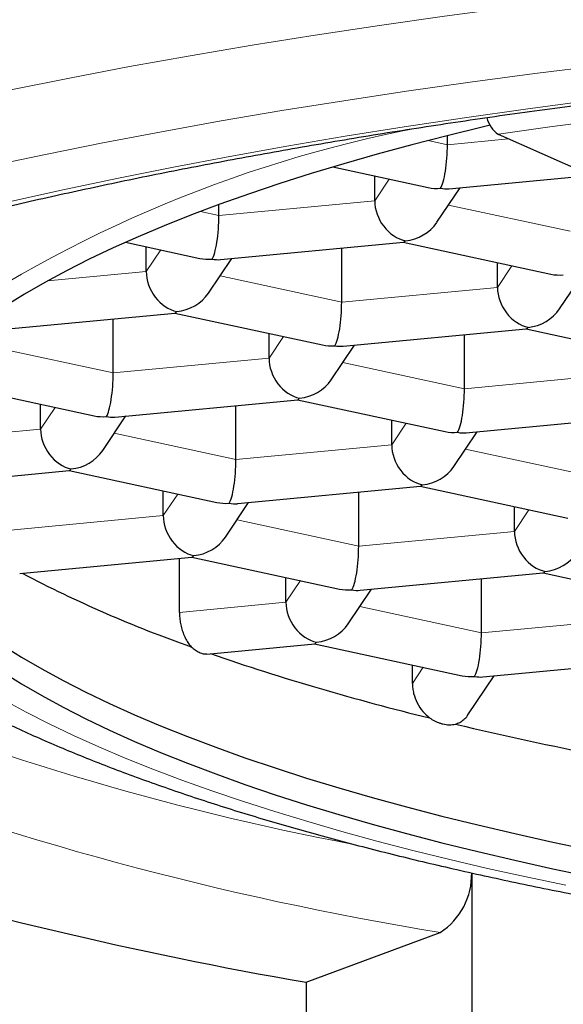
# Model space of a CAD drawing. Header units: millimetres. Extents: x 8 to 738, y 12 to 566.
# Tile 20 of 35: x 394.83 to 396.8, y 498.8 to 502.37. Entities that reach past the tile are written whole.
import ezdxf

# ---------------------------------------------------------------- set-up
doc = ezdxf.new("R2010")
doc.units = ezdxf.units.MM

msp = doc.modelspace()

# ---------------------------------------------------------------- linework, layer by layer
at = {"color": 7, "linetype": 'Continuous', "lineweight": 30}
for p, q in [((396.3828, 501.9138), (396.3828, 501.9466)), ((396.9942, 501.7609), (396.5674, 501.9512)), ((395.9688, 501.8332), (396.3135, 501.7587)), ((396.1198, 501.711), (396.1198, 501.8006)), ((396.3885, 501.7542), (396.9002, 501.8028)), ((396.3448, 501.6328), (396.4289, 501.7581)), ((395.5561, 501.6575), (395.5561, 501.6968)), ((395.2178, 501.5605), (395.4867, 501.5024)), ((395.293, 501.4547), (395.293, 501.5443)), ((395.5618, 501.4979), (396.2238, 501.5608)), ((396.0002, 501.344), (396.0002, 501.5396)), ((396.2231, 501.5608), (396.7576, 501.4453)), ((395.518, 501.3765), (395.6021, 501.5018)), ((396.564, 501.3975), (396.564, 501.4871)), ((396.7889, 501.3194), (396.873, 501.4446)), ((394.735, 501.2417), (395.397, 501.3045)), ((395.3963, 501.3045), (395.9308, 501.189)), ((395.1734, 501.0877), (395.1734, 501.2833)), ((395.7372, 501.1412), (395.7372, 501.2308)), ((396.0059, 501.1845), (396.668, 501.2474)), ((396.4444, 501.0305), (396.4444, 501.2262)), ((396.6673, 501.2473), (397.2018, 501.1318)), ((395.9621, 501.0631), (396.0463, 501.1884)), ((394.5695, 501.0482), (395.1041, 500.9327)), ((394.9104, 500.8849), (394.9104, 500.9745)), ((395.1791, 500.9282), (395.8412, 500.9911)), ((395.6176, 500.7742), (395.6176, 500.9699)), ((395.8405, 500.991), (396.375, 500.8755)), ((396.4501, 500.871), (397.1121, 500.9339)), ((395.1354, 500.8068), (395.2195, 500.9321)), ((396.1813, 500.8278), (396.1813, 500.9173)), ((396.4063, 500.7496), (396.4904, 500.8749)), ((394.3849, 500.675), (395.0144, 500.7348)), ((395.0137, 500.7347), (395.5482, 500.6192)), ((395.3545, 500.5715), (395.3545, 500.661)), ((395.6233, 500.6148), (396.2853, 500.6776)), ((396.0617, 500.4608), (396.0617, 500.6564)), ((396.2846, 500.6776), (396.8192, 500.562)), ((395.5795, 500.4933), (395.6636, 500.6186)), ((396.6255, 500.5143), (396.6255, 500.6039)), ((394.835, 500.3621), (395.4585, 500.4213)), ((395.4129, 500.2214), (395.4129, 500.417)), ((395.4578, 500.4213), (395.9923, 500.3057)), ((396.0674, 500.3013), (396.7295, 500.3641)), ((396.7288, 500.3641), (397.2633, 500.2486)), ((395.7987, 500.258), (395.7987, 500.3476)), ((396.5059, 500.1473), (396.5059, 500.3429)), ((396.0236, 500.1799), (396.1078, 500.3051)), ((395.5119, 500.0708), (395.9027, 500.1078)), ((395.902, 500.1078), (396.4365, 499.9923)), ((396.5116, 499.9879), (397.1736, 500.0507)), ((396.2561, 499.9643), (396.2561, 500.0313)), ((396.457, 499.8504), (396.5519, 499.9917)), ((396.4713, 499.2785), (396.4713, 498.2364)), ((395.8711, 498.8828), (396.357, 499.0633)), ((395.8711, 498.8828), (395.8711, 498.0135))]:
    msp.add_line(p, q, dxfattribs=at)
at = {"color": 8, "linetype": 'Continuous', "lineweight": 0}
for p, q in [((396.3828, 501.9138), (396.6043, 501.9347)), ((396.313, 501.9288), (396.3828, 501.9138)), ((396.1198, 501.711), (396.1723, 501.7892)), ((395.5561, 501.6575), (396.1198, 501.711)), ((396.3868, 501.6954), (396.827, 501.6003)), ((395.489, 501.6719), (395.5561, 501.6575)), ((395.293, 501.4547), (395.3455, 501.5329)), ((396.564, 501.3975), (396.6165, 501.4757)), ((394.9357, 501.4208), (395.293, 501.4547)), ((395.56, 501.4391), (396.0002, 501.344)), ((396.0002, 501.344), (396.564, 501.3975)), ((395.7372, 501.1412), (395.7897, 501.2195)), ((394.7332, 501.1828), (395.1734, 501.0877)), ((395.1734, 501.0877), (395.7372, 501.1412)), ((396.0042, 501.1257), (396.4444, 501.0305)), ((396.4444, 501.0305), (397.0081, 501.0841)), ((394.9104, 500.8849), (394.9629, 500.9632)), ((396.1813, 500.8278), (396.2339, 500.906)), ((394.3423, 500.831), (394.9104, 500.8849)), ((395.1774, 500.8694), (395.6176, 500.7742)), ((395.6176, 500.7742), (396.1813, 500.8278)), ((396.4483, 500.8122), (396.8885, 500.7171)), ((395.3545, 500.5715), (395.4071, 500.6497)), ((396.6255, 500.5143), (396.678, 500.5926)), ((394.7649, 500.5155), (395.3545, 500.5715)), ((395.6215, 500.5559), (396.0617, 500.4608)), ((396.0617, 500.4608), (396.6255, 500.5143)), ((395.7987, 500.258), (395.8512, 500.3363)), ((395.4129, 500.2214), (395.7987, 500.258)), ((396.0657, 500.2424), (396.5059, 500.1473)), ((396.5059, 500.1473), (397.0696, 500.2008)), ((396.2561, 499.9643), (396.2954, 500.0228))]:
    msp.add_line(p, q, dxfattribs=at)
at = {"color": 8, "linetype": 'Continuous', "lineweight": 0, "flags": 128}
for points in [[(399.9344, 502.6698), (399.6685, 502.6605), (399.4036, 502.6493), (399.14, 502.6363), (398.8778, 502.6216), (398.6172, 502.605), (398.3584, 502.5867), (398.1014, 502.5667), (397.8466, 502.5449), (397.5941, 502.5214), (397.344, 502.4963), (397.0966, 502.4694), (396.852, 502.4408), (396.6103, 502.4106), (396.3718, 502.3788), (396.1366, 502.3453), (395.9048, 502.3104), (395.6767, 502.2738), (395.4523, 502.2357), (395.2319, 502.1961), (395.0155, 502.155), (394.8034, 502.1125)], [(399.9588, 502.4253), (399.6981, 502.4161), (399.4385, 502.4051), (399.18, 502.3924), (398.9229, 502.378), (398.6673, 502.3617), (398.4135, 502.3438), (398.1616, 502.3241), (397.9118, 502.3028), (397.6642, 502.2798), (397.419, 502.255), (397.1764, 502.2287), (396.9365, 502.2007), (396.6996, 502.1711), (396.4658, 502.1399), (396.2351, 502.1072), (396.0079, 502.0728), (395.7842, 502.037), (395.5642, 501.9996), (395.3481, 501.9608), (395.136, 501.9205), (394.928, 501.8788), (394.7243, 501.8357)], [(399.7611, 502.3073), (399.5124, 502.2968), (399.2649, 502.2846), (399.0186, 502.2708), (398.7739, 502.2552), (398.5308, 502.2381), (398.2895, 502.2192), (398.0503, 502.1988), (397.8132, 502.1767), (397.5783, 502.1531), (397.346, 502.1279), (397.1163, 502.101), (396.8894, 502.0727), (396.6654, 502.0428), (396.4445, 502.0114), (396.2269, 501.9785), (396.0127, 501.9442), (395.802, 501.9084), (395.595, 501.8713), (395.3919, 501.8327), (395.1927, 501.7928), (394.9976, 501.7514), (394.8068, 501.7089)], [(394.7787, 499.904), (394.8579, 499.8608), (394.9413, 499.8182), (395.0291, 499.7762), (395.121, 499.7348), (395.2172, 499.694), (395.3174, 499.6539), (395.4216, 499.6144), (395.5298, 499.5758), (395.6419, 499.5378), (395.7578, 499.5007), (395.8774, 499.4642), (396.0006, 499.4287), (396.1274, 499.394), (396.2576, 499.3601), (396.3913, 499.3272), (396.5282, 499.2951), (396.6683, 499.2641), (396.8115, 499.2339)]]:
    msp.add_lwpolyline(points, dxfattribs=at)
at = {"color": 7, "linetype": 'Continuous', "lineweight": 30, "flags": 128}
for points in [[(396.5372, 501.9842), (396.5129, 501.9784), (396.3816, 501.9463), (396.2536, 501.9133), (396.1291, 501.8795), (396.0079, 501.8448), (395.8903, 501.8093), (395.7764, 501.773), (395.6661, 501.7359), (395.5597, 501.6982), (395.4571, 501.6597), (395.3584, 501.6206), (395.2637, 501.5807), (395.1731, 501.5403), (395.0866, 501.4993), (395.0043, 501.4577), (394.9262, 501.4155), (394.8524, 501.3728), (394.783, 501.3296)], [(394.7731, 500.1027), (394.8419, 500.0595), (394.9151, 500.0168), (394.9925, 499.9745), (395.0742, 499.9328), (395.1601, 499.8917), (395.2501, 499.8511), (395.3442, 499.8113), (395.4423, 499.772), (395.5443, 499.7334), (395.6502, 499.6955), (395.7599, 499.6584), (395.8733, 499.622), (395.9904, 499.5864), (396.111, 499.5516), (396.235, 499.5176), (396.3625, 499.4845), (396.4933, 499.4523), (396.6273, 499.4209), (396.7644, 499.3904), (396.9046, 499.3609)], [(394.7731, 500.0062), (394.8419, 499.9629), (394.9151, 499.9202), (394.9925, 499.8779), (395.0742, 499.8362), (395.1601, 499.7951), (395.2501, 499.7546), (395.3442, 499.7146), (395.4423, 499.6754), (395.5443, 499.6368), (395.6502, 499.5989), (395.7599, 499.5618), (395.8733, 499.5254), (395.9904, 499.4898), (396.111, 499.455), (396.235, 499.421), (396.3625, 499.3879), (396.4933, 499.3556), (396.6273, 499.3243), (396.7644, 499.2939), (396.9046, 499.2644)]]:
    msp.add_lwpolyline(points, dxfattribs=at)
at = {"color": 8, "linetype": 'Continuous', "lineweight": 0}
for centre, radius, start, end in [((400.8585, 472.6873), 29.5769, 92.50223, 98.34201), ((397.1601, 497.3698), 4.6887, 100.7579, 125.9418), ((397.9323, 509.2961), 10.0928, 247.39081, 259.20913), ((398.237, 510.5989), 11.6878, 249.01923, 260.74328)]:
    msp.add_arc(centre, radius, start, end, dxfattribs=at)
at = {"color": 7, "linetype": 'Continuous', "lineweight": 30}
for centre, radius, start, end in [((396.6219, 502.0329), 0.0982, 192.5137, 236.3401), ((397.0175, 504.5232), 4.6939, 242.4132, 250.5631), ((398.4236, 508.4938), 8.9065, 251.00915, 256.32287), ((399.4728, 512.7079), 13.2494, 256.6423, 258.95744), ((398.5401, 514.1961), 15.5441, 253.21861, 260.1131), ((396.2201, 499.2733), 0.2507, 303.1036, 1.2977)]:
    msp.add_arc(centre, radius, start, end, dxfattribs=at)
for centre, major_axis, ratio, start_param, end_param in [((396.3581, 501.8769), (0.0075, 0.1262), 0.186685, 3.44852, 5.019317), ((396.3581, 501.8769), (0.1281, 0.0516), 0.85815, 4.043413, 4.37926), ((396.3581, 501.8769), (-0.0662, 0.1111), 0.799557, 2.501536, 2.779544), ((396.2306, 501.687), (-0.0662, 0.1111), 0.799557, 0.930739, 2.501536), ((395.5313, 501.6206), (0.0075, 0.1262), 0.186685, 3.44852, 5.019317), ((396.2306, 501.687), (0.1281, 0.0516), 0.85815, 4.37926, 5.381365), ((396.2306, 501.687), (0.0075, 0.1262), 0.186685, 3.170512, 3.44852), ((395.5313, 501.6206), (0.1281, 0.0516), 0.85815, 4.043413, 4.37926), ((395.5313, 501.6206), (-0.0662, 0.1111), 0.799557, 2.501536, 2.779544), ((395.4038, 501.4307), (-0.0662, 0.1111), 0.799557, 0.930739, 2.501536), ((396.8023, 501.5635), (0.1281, 0.0516), 0.85815, 4.043413, 4.37926), ((396.6747, 501.3736), (-0.0662, 0.1111), 0.799557, 0.930739, 2.501536), ((395.4038, 501.4307), (0.1281, 0.0516), 0.85815, 4.37926, 5.381365), ((395.9755, 501.3072), (0.0075, 0.1262), 0.186685, 3.44852, 5.019317), ((395.4038, 501.4307), (0.0075, 0.1262), 0.186685, 3.170512, 3.44852), ((396.6747, 501.3736), (0.1281, 0.0516), 0.85815, 4.37926, 5.381365), ((396.6747, 501.3736), (0.0075, 0.1262), 0.186685, 3.170512, 3.44852), ((395.9755, 501.3072), (0.1281, 0.0516), 0.85815, 4.043413, 4.37926), ((395.9755, 501.3072), (-0.0662, 0.1111), 0.799557, 2.501536, 2.779544), ((395.848, 501.1173), (-0.0662, 0.1111), 0.799557, 0.930739, 2.501536), ((395.1487, 501.0509), (0.0075, 0.1262), 0.186685, 3.44852, 5.019317), ((395.848, 501.1173), (0.1281, 0.0516), 0.85815, 4.37926, 5.381365), ((396.4197, 500.9937), (0.0075, 0.1262), 0.186685, 3.44852, 5.019317), ((395.848, 501.1173), (0.0075, 0.1262), 0.186685, 3.170512, 3.44852), ((395.1487, 501.0509), (0.1281, 0.0516), 0.85815, 4.043413, 4.37926), ((395.1487, 501.0509), (-0.0662, 0.1111), 0.799557, 2.501536, 2.779544), ((395.0212, 500.861), (-0.0662, 0.1111), 0.799557, 0.930739, 2.501536), ((396.4197, 500.9937), (0.1281, 0.0516), 0.85815, 4.043413, 4.37926), ((396.4197, 500.9937), (-0.0662, 0.1111), 0.799557, 2.501536, 2.779544), ((396.2921, 500.8038), (-0.0662, 0.1111), 0.799557, 0.930739, 2.501536), ((395.0212, 500.861), (0.1281, 0.0516), 0.85815, 4.37926, 5.381365), ((395.5929, 500.7374), (0.0075, 0.1262), 0.186685, 3.44852, 5.019317), ((395.0212, 500.861), (0.0075, 0.1262), 0.186685, 3.170512, 3.44852), ((396.2921, 500.8038), (0.1281, 0.0516), 0.85815, 4.37926, 5.381365), ((396.2921, 500.8038), (0.0075, 0.1262), 0.186685, 3.170512, 3.44852), ((395.5929, 500.7374), (0.1281, 0.0516), 0.85815, 4.043413, 4.37926), ((395.5929, 500.7374), (-0.0662, 0.1111), 0.799557, 2.501536, 2.779544), ((395.4653, 500.5475), (-0.0662, 0.1111), 0.799557, 0.930739, 2.501536), ((396.7363, 500.4903), (-0.0662, 0.1111), 0.799557, 0.930739, 2.501536), ((395.4653, 500.5475), (0.1281, 0.0516), 0.85815, 4.37926, 5.381365), ((396.037, 500.424), (0.0075, 0.1262), 0.186685, 3.44852, 5.019317), ((396.7363, 500.4903), (0.1281, 0.0516), 0.85815, 4.37926, 5.381365), ((395.4653, 500.5475), (0.0075, 0.1262), 0.186685, 3.170512, 3.44852), ((396.7363, 500.4903), (0.0075, 0.1262), 0.186685, 3.170512, 3.44852), ((396.037, 500.424), (0.1281, 0.0516), 0.85815, 4.043413, 4.37926), ((396.037, 500.424), (-0.0662, 0.1111), 0.799557, 2.501536, 2.779544), ((395.9095, 500.2341), (-0.0662, 0.1111), 0.799557, 0.930739, 2.501536), ((395.9095, 500.2341), (0.1281, 0.0516), 0.85815, 4.37926, 5.381365), ((395.9095, 500.2341), (0.0075, 0.1262), 0.186685, 3.170512, 3.44852), ((396.4812, 500.1105), (0.0075, 0.1262), 0.186685, 3.44852, 5.019317), ((396.4812, 500.1105), (0.1281, 0.0516), 0.85815, 4.043413, 4.37926), ((396.4812, 500.1105), (-0.0662, 0.1111), 0.799557, 2.501536, 2.779544)]:
    msp.add_ellipse(centre, major_axis=major_axis, ratio=ratio, start_param=start_param, end_param=end_param, dxfattribs=at)
at = {"color": 8, "linetype": 'Continuous', "lineweight": 0}
msp.add_open_spline([(401.1868, 463.5403), (400.3462, 463.5572), (398.6651, 463.5911), (396.1674, 463.8661), (393.7227, 464.317), (391.611, 464.8786), (389.8524, 465.5357), (388.4548, 466.2561), (387.1761, 467.1131), (386.0236, 468.0979), (385.0001, 469.1971), (383.9587, 470.6005), (382.9659, 472.3515), (382.0834, 474.4759), (381.4046, 476.7251), (380.8987, 479.0695), (380.5342, 481.4876), (380.2942, 483.9558), (380.159, 486.4593), (380.1261, 488.9757), (380.1875, 491.4974), (380.3524, 494.0048), (380.6233, 496.486), (381.0198, 498.9195), (381.5557, 501.2859), (382.2576, 503.5634), (383.1486, 505.7225), (384.2463, 507.7419), (385.5892, 509.5714), (386.7089, 510.7877), (387.415, 511.3469), (387.5231, 511.4325)], degree=3, knots=[0, 0, 0, 0, 0.038198, 0.076394, 0.114591, 0.152778, 0.178249, 0.203703, 0.229163, 0.254618, 0.280093, 0.305557, 0.34375, 0.381948, 0.420126, 0.458333, 0.496546, 0.534831, 0.572957, 0.611238, 0.64927, 0.68752, 0.725749, 0.763899, 0.802144, 0.840342, 0.878541, 0.916722, 0.954918, 0.993097, 1, 1, 1, 1], dxfattribs=at)
at = {"color": 7, "linetype": 'Continuous', "lineweight": 30}
for points, knots in [([(391.8121, 500.0851), (391.812, 500.0883), (391.8117, 500.1028), (391.8138, 500.1282), (391.8187, 500.1618), (391.8266, 500.195), (391.8368, 500.2279), (391.8496, 500.2606), (391.8646, 500.293), (391.882, 500.3255), (391.9018, 500.3581), (391.924, 500.391), (391.9487, 500.4241), (391.9759, 500.4575), (392.0057, 500.4913), (392.0381, 500.5253), (392.0731, 500.5597), (392.1109, 500.5943), (392.1513, 500.6292), (392.1945, 500.6643), (392.2403, 500.6996), (392.289, 500.735), (392.3404, 500.7706), (392.3945, 500.8061), (392.4514, 500.8418), (392.511, 500.8775), (392.5733, 500.9131), (392.6383, 500.9487), (392.7062, 500.9843), (392.7765, 501.0197), (392.8497, 501.055), (392.9254, 501.0901), (393.0038, 501.125), (393.0847, 501.1598), (393.1682, 501.1942), (393.2543, 501.2285), (393.3428, 501.2624), (393.4338, 501.2961), (393.5274, 501.3294), (393.6232, 501.3624), (393.7215, 501.3951), (393.8221, 501.4273), (393.925, 501.4593), (394.0303, 501.4907), (394.1377, 501.5218), (394.2474, 501.5524), (394.3592, 501.5827), (394.4732, 501.6124), (394.5892, 501.6417), (394.7074, 501.6705), (394.8275, 501.6987), (394.9496, 501.7265), (395.0737, 501.7537), (395.1996, 501.7805), (395.3274, 501.8067), (395.457, 501.8323), (395.5884, 501.8573), (395.7216, 501.8818), (395.8564, 501.9058), (395.9928, 501.9291), (396.1309, 501.9518), (396.2706, 501.9739), (396.4117, 501.9954), (396.5543, 502.0164), (396.6984, 502.0366), (396.8438, 502.0563), (396.9906, 502.0752), (397.1387, 502.0936), (397.288, 502.1112), (397.4385, 502.1282), (397.5901, 502.1446), (397.7429, 502.1602), (397.8967, 502.1752), (398.0515, 502.1895), (398.2073, 502.2031), (398.364, 502.2161), (398.5216, 502.2283), (398.68, 502.2398), (398.8392, 502.2507), (398.999, 502.2607), (399.1596, 502.2702), (399.3208, 502.2787), (399.4825, 502.2868), (399.6448, 502.2939), (399.8075, 502.3005), (399.9706, 502.3063), (400.1342, 502.3114), (400.298, 502.3157), (400.4622, 502.3192), (400.6265, 502.3222), (400.791, 502.3242), (400.9557, 502.3257), (401.1204, 502.3263), (401.2851, 502.3263), (401.4498, 502.3254), (401.6144, 502.3239), (401.7789, 502.3216), (401.9432, 502.3187), (402.1073, 502.3149), (402.2711, 502.3104), (402.4346, 502.3053), (402.5977, 502.2992), (402.7603, 502.2927), (402.9225, 502.2853), (403.0842, 502.2772), (403.2452, 502.2683), (403.4057, 502.2588), (403.5654, 502.2485), (403.7244, 502.2377), (403.8827, 502.2259), (404.0401, 502.2136), (404.1967, 502.2006), (404.3523, 502.1868), (404.507, 502.1724), (404.6606, 502.1572), (404.8132, 502.1414), (404.9647, 502.125), (405.115, 502.1078), (405.2641, 502.09), (405.4119, 502.0716), (405.5585, 502.0524), (405.7037, 502.0327), (405.8475, 502.0122), (405.9899, 501.9913), (406.1308, 501.9696), (406.2702, 501.9474), (406.408, 501.9245), (406.5442, 501.9011), (406.6787, 501.877), (406.8116, 501.8524), (406.9427, 501.8273), (407.072, 501.8014), (407.1996, 501.7751), (407.3252, 501.7483), (407.449, 501.7209), (407.5708, 501.693), (407.6906, 501.6646), (407.8084, 501.6357), (407.9241, 501.6063), (408.0377, 501.5765), (408.1492, 501.5461), (408.2586, 501.5154), (408.3657, 501.4841), (408.4705, 501.4526), (408.5731, 501.4206), (408.6716, 501.3887), (408.7436, 501.3646), (408.7824, 501.3514), (408.7907, 501.3485)], [0, 0, 0, 0, 0.002541, 0.011242, 0.019846, 0.028155, 0.03611, 0.043743, 0.051114, 0.058279, 0.065289, 0.072181, 0.078988, 0.08573, 0.092428, 0.099096, 0.105743, 0.112378, 0.119008, 0.125638, 0.132271, 0.138909, 0.145555, 0.152211, 0.158877, 0.165555, 0.172244, 0.178945, 0.185658, 0.192383, 0.199119, 0.205865, 0.212622, 0.219389, 0.226166, 0.232952, 0.239746, 0.246548, 0.253358, 0.260176, 0.267, 0.273831, 0.280668, 0.287511, 0.294358, 0.301212, 0.30807, 0.314932, 0.321798, 0.328668, 0.335542, 0.34242, 0.3493, 0.356184, 0.363072, 0.369961, 0.376853, 0.383748, 0.390644, 0.397543, 0.404445, 0.411347, 0.418252, 0.425159, 0.432067, 0.438977, 0.445888, 0.4528, 0.459714, 0.466628, 0.473545, 0.480461, 0.487379, 0.494298, 0.501217, 0.508137, 0.515059, 0.521981, 0.528904, 0.535826, 0.54275, 0.549674, 0.556599, 0.563524, 0.570449, 0.577374, 0.5843, 0.591227, 0.598154, 0.60508, 0.612007, 0.618934, 0.625861, 0.632787, 0.639715, 0.646642, 0.653568, 0.660496, 0.667422, 0.674349, 0.681275, 0.688201, 0.695126, 0.702052, 0.708978, 0.715902, 0.722826, 0.729749, 0.736673, 0.743595, 0.750517, 0.757438, 0.764359, 0.771279, 0.778197, 0.785116, 0.792033, 0.798949, 0.805864, 0.812778, 0.81969, 0.826601, 0.833512, 0.84042, 0.847327, 0.854231, 0.861134, 0.868036, 0.874936, 0.881834, 0.888729, 0.895621, 0.902512, 0.9094, 0.916285, 0.923167, 0.930045, 0.93692, 0.943791, 0.950659, 0.957523, 0.964382, 0.971237, 0.978087, 0.984932, 0.991771, 0.998239, 1, 1, 1, 1]), ([(393.6907, 500.8269), (393.6958, 500.8124), (393.7068, 500.7806), (393.7271, 500.7329), (393.7508, 500.6831), (393.7774, 500.6337), (393.8069, 500.5847), (393.8394, 500.536), (393.8749, 500.4875), (393.9136, 500.4393), (393.9555, 500.3914), (394.0007, 500.3438), (394.0493, 500.2966), (394.1013, 500.2496), (394.1566, 500.2032), (394.2151, 500.1574), (394.2769, 500.1124), (394.3415, 500.068), (394.409, 500.0246), (394.479, 499.9822), (394.5516, 499.9407), (394.6264, 499.9002), (394.7035, 499.8606), (394.7828, 499.8221), (394.8642, 499.7844), (394.9477, 499.7476), (395.0331, 499.7118), (395.1206, 499.6766), (395.2101, 499.6424), (395.3016, 499.6088), (395.395, 499.5761), (395.4903, 499.544), (395.5875, 499.5127), (395.6866, 499.4822), (395.7876, 499.4523), (395.8905, 499.4231), (395.9951, 499.3945), (396.1015, 499.3667), (396.2097, 499.3396), (396.3196, 499.313), (396.4312, 499.2872), (396.5445, 499.2621), (396.6594, 499.2376), (396.776, 499.2138), (396.894, 499.1906), (397.0137, 499.1682), (397.1348, 499.1464), (397.2574, 499.1253), (397.3814, 499.1048), (397.5068, 499.0851), (397.6335, 499.066), (397.7614, 499.0477), (397.8907, 499.03), (398.0211, 499.013), (398.1527, 498.9968), (398.2854, 498.9812), (398.4192, 498.9664), (398.554, 498.9523), (398.6897, 498.9387), (398.8264, 498.9261), (398.9639, 498.9141), (399.1023, 498.9029), (399.2414, 498.8923), (399.3813, 498.8826), (399.5218, 498.8735), (399.6629, 498.8652), (399.8046, 498.8575), (399.9468, 498.8508), (400.0895, 498.8447), (400.2325, 498.8393), (400.376, 498.8348), (400.5197, 498.8309), (400.6637, 498.8278), (400.8078, 498.8255), (400.9522, 498.8238), (401.0965, 498.823), (401.241, 498.8229), (401.3854, 498.8235), (401.5297, 498.825), (401.6739, 498.8271), (401.8179, 498.83), (401.9617, 498.8337), (402.1052, 498.8382), (402.2483, 498.8433), (402.3911, 498.8492), (402.5334, 498.8559), (402.6752, 498.8631), (402.8164, 498.8714), (402.9571, 498.8802), (403.097, 498.8898), (403.2363, 498.9001), (403.3748, 498.9113), (403.5125, 498.9229), (403.6493, 498.9355), (403.7852, 498.9487), (403.9202, 498.9627), (404.0541, 498.9773), (404.187, 498.9927), (404.3188, 499.0088), (404.4494, 499.0255), (404.5789, 499.043), (404.7071, 499.0612), (404.834, 499.08), (404.9596, 499.0996), (405.0838, 499.1199), (405.2066, 499.1407), (405.3279, 499.1623), (405.4478, 499.1846), (405.5661, 499.2075), (405.6829, 499.2311), (405.798, 499.2553), (405.9115, 499.2803), (406.0234, 499.3058), (406.1335, 499.3322), (406.2419, 499.359), (406.3485, 499.3866), (406.4533, 499.4148), (406.5564, 499.4437), (406.6575, 499.4734), (406.7568, 499.5035), (406.8542, 499.5346), (406.9497, 499.5662), (407.0432, 499.5986), (407.1348, 499.6316), (407.2244, 499.6655), (407.3121, 499.7001), (407.3977, 499.7356), (407.4814, 499.7718), (407.5629, 499.809), (407.6425, 499.847), (407.7199, 499.886), (407.7953, 499.926), (407.8685, 499.9669), (407.9394, 500.0091), (408.0081, 500.0522), (408.0744, 500.0967), (408.1381, 500.1422), (408.1991, 500.1888), (408.2572, 500.2365), (408.3122, 500.2852), (408.3639, 500.3347), (408.4122, 500.3848), (408.457, 500.4356), (408.4983, 500.4869), (408.5361, 500.5384), (408.5703, 500.5902), (408.6011, 500.6423), (408.6286, 500.6945), (408.6528, 500.747), (408.6708, 500.7912), (408.6798, 500.8182), (408.6828, 500.8272)], [0, 0, 0, 0, 0.004497, 0.009823, 0.015245, 0.020781, 0.026446, 0.032252, 0.038216, 0.044343, 0.050643, 0.057114, 0.063755, 0.070551, 0.077485, 0.084535, 0.09167, 0.098868, 0.106102, 0.11335, 0.120594, 0.127824, 0.135031, 0.14221, 0.14936, 0.15648, 0.163572, 0.170634, 0.17767, 0.184679, 0.191664, 0.198627, 0.205567, 0.212489, 0.219392, 0.226279, 0.23315, 0.240007, 0.246849, 0.253681, 0.2605, 0.26731, 0.274108, 0.280898, 0.28768, 0.294454, 0.301221, 0.307979, 0.314734, 0.321481, 0.328223, 0.33496, 0.341692, 0.348421, 0.355145, 0.361867, 0.368583, 0.375296, 0.382006, 0.388715, 0.395421, 0.402123, 0.408824, 0.415523, 0.42222, 0.428915, 0.435609, 0.442301, 0.448993, 0.455682, 0.462373, 0.469061, 0.47575, 0.482437, 0.489124, 0.495811, 0.502497, 0.509185, 0.515871, 0.522557, 0.529245, 0.535932, 0.542622, 0.549311, 0.556, 0.56269, 0.569383, 0.576076, 0.58277, 0.589467, 0.596164, 0.602864, 0.609566, 0.61627, 0.622976, 0.629685, 0.636397, 0.643112, 0.649831, 0.656553, 0.663278, 0.670007, 0.676742, 0.683481, 0.690226, 0.696975, 0.703729, 0.710492, 0.717261, 0.724036, 0.73082, 0.737614, 0.744415, 0.751226, 0.758048, 0.764883, 0.771729, 0.778588, 0.785463, 0.792352, 0.799259, 0.806183, 0.813128, 0.820093, 0.827082, 0.834095, 0.841135, 0.848201, 0.855297, 0.862423, 0.869581, 0.876768, 0.883985, 0.89123, 0.898495, 0.90577, 0.91304, 0.920283, 0.927476, 0.934589, 0.941592, 0.948458, 0.955164, 0.961695, 0.968041, 0.974204, 0.980191, 0.986012, 0.991685, 0.997224, 1, 1, 1, 1]), ([(395.4129, 500.2214), (395.4131, 500.2147), (395.4135, 500.2013), (395.4166, 500.1809), (395.4214, 500.161), (395.4281, 500.1419), (395.4363, 500.1243), (395.4455, 500.1089), (395.4523, 500.1007), (395.4555, 500.0969)], [0, 0, 0, 0, 0.144511, 0.288779, 0.43302, 0.577366, 0.723669, 0.870114, 1, 1, 1, 1]), ([(395.4555, 500.0969), (395.4604, 500.0929), (395.4703, 500.0849), (395.4827, 500.0777), (395.4941, 500.073), (395.5034, 500.0705), (395.5093, 500.0709), (395.5118, 500.0711)], [0, 0, 0, 0, 0.24209, 0.483756, 0.623781, 0.838599, 1, 1, 1, 1]), ([(390.937, 500.0367), (390.937, 500.034), (390.9365, 500.0145), (390.9385, 499.9786), (390.943, 499.9288), (390.9506, 499.879), (390.9611, 499.8295), (390.9743, 499.7799), (390.9905, 499.7305), (391.0096, 499.6812), (391.0315, 499.632), (391.0565, 499.5828), (391.0844, 499.5338), (391.1154, 499.485), (391.1493, 499.4362), (391.1863, 499.3877), (391.2264, 499.3394), (391.2694, 499.2913), (391.3154, 499.2437), (391.3644, 499.1963), (391.4163, 499.1495), (391.471, 499.103), (391.5285, 499.0569), (391.5887, 499.0115), (391.6516, 498.9664), (391.7172, 498.922), (391.7854, 498.878), (391.8562, 498.8345), (391.9295, 498.7916), (392.0053, 498.7492), (392.0836, 498.7072), (392.1643, 498.6659), (392.2475, 498.625), (392.3331, 498.5847), (392.421, 498.5448), (392.5113, 498.5054), (392.604, 498.4666), (392.6989, 498.4282), (392.7962, 498.3905), (392.8956, 498.3531), (392.9974, 498.3164), (393.1013, 498.2801), (393.2075, 498.2443), (393.3158, 498.2091), (393.4262, 498.1744), (393.5387, 498.1404), (393.6533, 498.1067), (393.77, 498.0736), (393.8887, 498.0412), (394.0093, 498.0092), (394.1319, 497.9779), (394.2565, 497.947), (394.3829, 497.9167), (394.5112, 497.8871), (394.6414, 497.858), (394.7733, 497.8295), (394.9069, 497.8017), (395.0423, 497.7744), (395.1794, 497.7478), (395.3182, 497.7217), (395.4585, 497.6963), (395.6004, 497.6715), (395.7439, 497.6473), (395.8889, 497.6238), (396.0353, 497.6009), (396.1832, 497.5787), (396.3324, 497.5571), (396.483, 497.5362), (396.6348, 497.5159), (396.7879, 497.4964), (396.9423, 497.4775), (397.0978, 497.4593), (397.2544, 497.4417), (397.4122, 497.4249), (397.571, 497.4088), (397.7307, 497.3934), (397.8915, 497.3785), (398.0531, 497.3646), (398.2156, 497.3512), (398.379, 497.3386), (398.5431, 497.3267), (398.7079, 497.3155), (398.8735, 497.3051), (399.0396, 497.2953), (399.2064, 497.2863), (399.3737, 497.2781), (399.5415, 497.2705), (399.7098, 497.2637), (399.8785, 497.2576), (400.0476, 497.2522), (400.2169, 497.2477), (400.3866, 497.2438), (400.5564, 497.2407), (400.7265, 497.2383), (400.8966, 497.2367), (401.0669, 497.2358), (401.2371, 497.2356), (401.4074, 497.2362), (401.5776, 497.2375), (401.7477, 497.2396), (401.9176, 497.2424), (402.0874, 497.246), (402.2568, 497.2503), (402.426, 497.2554), (402.5949, 497.2611), (402.7633, 497.2676), (402.9313, 497.2748), (403.0988, 497.2828), (403.2658, 497.2915), (403.4322, 497.301), (403.5981, 497.3111), (403.7632, 497.3221), (403.9276, 497.3336), (404.0912, 497.346), (404.2541, 497.359), (404.416, 497.3728), (404.5771, 497.3872), (404.7373, 497.4023), (404.8965, 497.4182), (405.0546, 497.4348), (405.2117, 497.452), (405.3676, 497.4699), (405.5224, 497.4885), (405.676, 497.5079), (405.8284, 497.5278), (405.9795, 497.5484), (406.1292, 497.5697), (406.2776, 497.5917), (406.4246, 497.6143), (406.5701, 497.6375), (406.7141, 497.6615), (406.8567, 497.6859), (406.9976, 497.7111), (407.137, 497.7369), (407.2747, 497.7633), (407.4108, 497.7903), (407.5451, 497.8179), (407.6777, 497.8461), (407.8085, 497.875), (407.9375, 497.9043), (408.0647, 497.9343), (408.1899, 497.9649), (408.3133, 497.996), (408.4347, 498.0277), (408.5541, 498.0599), (408.6715, 498.0928), (408.7869, 498.1261), (408.9002, 498.16), (409.0114, 498.1944), (409.1206, 498.2294), (409.2275, 498.2648), (409.3322, 498.3009), (409.4348, 498.3373), (409.5351, 498.3744), (409.6332, 498.4119), (409.729, 498.45), (409.8225, 498.4886), (409.9136, 498.5276), (410.0025, 498.5672), (410.089, 498.6072), (410.173, 498.6478), (410.2547, 498.689), (410.334, 498.7306), (410.4107, 498.7726), (410.485, 498.8153), (410.5568, 498.8585), (410.6261, 498.9022), (410.6928, 498.9464), (410.757, 498.9912), (410.8185, 499.0365), (410.8773, 499.0824), (410.9335, 499.1289), (410.9869, 499.1758), (411.0375, 499.2233), (411.0853, 499.2713), (411.1301, 499.3198), (411.172, 499.3687), (411.2109, 499.4181), (411.2466, 499.4676), (411.2793, 499.5177), (411.3089, 499.5678), (411.3354, 499.6181), (411.3587, 499.6685), (411.379, 499.7191), (411.3961, 499.7695), (411.4103, 499.8199), (411.4214, 499.8704), (411.4296, 499.9206), (411.4347, 499.9709), (411.4369, 500.0096), (411.4366, 500.0316), (411.4365, 500.0369)], [0, 0, 0, 0, 0.000776, 0.005549, 0.010324, 0.01511, 0.019915, 0.024751, 0.029628, 0.034552, 0.03953, 0.044565, 0.049661, 0.054817, 0.060031, 0.065302, 0.070621, 0.075985, 0.081385, 0.086815, 0.092267, 0.097737, 0.103219, 0.108707, 0.114198, 0.119689, 0.125178, 0.130664, 0.136144, 0.141619, 0.147088, 0.152551, 0.158007, 0.163457, 0.168901, 0.174339, 0.179772, 0.185198, 0.19062, 0.196037, 0.20145, 0.206858, 0.212261, 0.217662, 0.223059, 0.228451, 0.233841, 0.239228, 0.244612, 0.249992, 0.255371, 0.260747, 0.266122, 0.271494, 0.276864, 0.282233, 0.287599, 0.292964, 0.298328, 0.30369, 0.30905, 0.31441, 0.319768, 0.325125, 0.330481, 0.335836, 0.34119, 0.346543, 0.351895, 0.357247, 0.362598, 0.367948, 0.373297, 0.378647, 0.383995, 0.389343, 0.39469, 0.400037, 0.405383, 0.410729, 0.416074, 0.421419, 0.426765, 0.432108, 0.437453, 0.442797, 0.448141, 0.453484, 0.458827, 0.46417, 0.469514, 0.474857, 0.480199, 0.485542, 0.490885, 0.496228, 0.50157, 0.506913, 0.512255, 0.517598, 0.522941, 0.528284, 0.533627, 0.538969, 0.544312, 0.549656, 0.554999, 0.560343, 0.565687, 0.571031, 0.576375, 0.58172, 0.587064, 0.59241, 0.597756, 0.603102, 0.608448, 0.613795, 0.619142, 0.62449, 0.629839, 0.635187, 0.640537, 0.645887, 0.651238, 0.65659, 0.661943, 0.667296, 0.67265, 0.678006, 0.683362, 0.688718, 0.694077, 0.699437, 0.704798, 0.71016, 0.715524, 0.720889, 0.726256, 0.731624, 0.736995, 0.742367, 0.747741, 0.753117, 0.758496, 0.763878, 0.769262, 0.774649, 0.780039, 0.785432, 0.790829, 0.796229, 0.801632, 0.807041, 0.812452, 0.81787, 0.823291, 0.828719, 0.834151, 0.839589, 0.845033, 0.850483, 0.85594, 0.861402, 0.866871, 0.872348, 0.877828, 0.883316, 0.888807, 0.894302, 0.899799, 0.905293, 0.910783, 0.916264, 0.921731, 0.927177, 0.932596, 0.937981, 0.943324, 0.948619, 0.95386, 0.95904, 0.964159, 0.969217, 0.974212, 0.979152, 0.984042, 0.988887, 0.993701, 0.998489, 1, 1, 1, 1]), ([(396.2561, 499.9643), (396.2563, 499.9583), (396.2567, 499.9463), (396.2615, 499.9222), (396.2728, 499.8926), (396.2928, 499.862), (396.3095, 499.8472), (396.3177, 499.84)], [0, 0, 0, 0, 0.122659, 0.245611, 0.489438, 0.749524, 1, 1, 1, 1]), ([(396.3177, 499.8399), (396.3238, 499.836), (396.3363, 499.8282), (396.3525, 499.8216), (396.3705, 499.8163), (396.3902, 499.8136), (396.4045, 499.8158), (396.4118, 499.817)], [0, 0, 0, 0, 0.183255, 0.372612, 0.482065, 0.736503, 1, 1, 1, 1]), ([(396.4118, 499.817), (396.4172, 499.8189), (396.4282, 499.8227), (396.4427, 499.8335), (396.4526, 499.8428), (396.4563, 499.8496), (396.4568, 499.8505)], [0, 0, 0, 0, 0.3139432, 0.6370054, 0.9512823, 1, 1, 1, 1])]:
    msp.add_open_spline(points, degree=3, knots=knots, dxfattribs=at)

doc.saveas('drawing.dxf')
